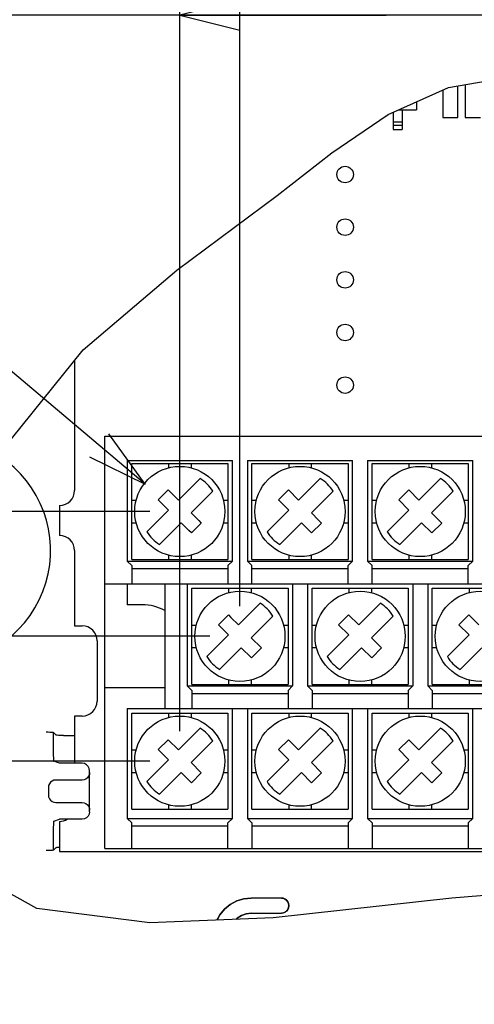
# Model space of a CAD drawing. Extents: x 26 to 410, y 32 to 287.
# Tile 42 of 47: x 275 to 290, y 197 to 230. Entities that reach past the tile are written whole.
import ezdxf

# ---------------------------------------------------------------- set-up
doc = ezdxf.new("R2010")
doc.units = 0
doc.header["$LTSCALE"] = 23.1
doc.layers.get('0').update_dxf_attribs({"linetype": 'CONTINUOUS'})
doc.layers.add('ALL_DIM', color=7, linetype='CONTINUOUS')
doc.layers.add('ALL_NOTE', color=7, linetype='CONTINUOUS')
doc.dimstyles.get("Standard").update_dxf_attribs({"dimtxt": 2.5, "dimasz": 2.5, "dimexe": 1.25, "dimexo": 0.625, "dimtad": 1, "dimcen": 2.5, "dimazin": 3, "dimtfac": 1, "dimtmove": 0, "dimatfit": 3})

# ---------------------------------------------------------------- blocks, each defined once
blk = doc.blocks.new('_OPEN')
at = {"color": 0, "linetype": 'BYBLOCK'}
for p, q in [((0, 0), (-1, 0.25)), ((-1, -0.25), (0, 0)), ((-1, 0), (0, 0))]:
    blk.add_line(p, q, dxfattribs=at)
blk = doc.blocks.new('_DOT')
at = {"color": 0, "linetype": 'BYBLOCK'}
blk.add_line((-0.25, 0), (-1, 0), dxfattribs=at)
at = {"color": 0, "linetype": 'BYBLOCK', "const_width": 0.25}
blk.add_lwpolyline([(-0.125, 0, 1), (0.125, 0, 1)], format="xyb", close=True, dxfattribs=at)
blk = doc.blocks.new('*D33')
at = {"layer": 'ALL_DIM', "color": 2, "linetype": 'CONTINUOUS'}
for p, q in [((261.017, 213.233), (261.017, 223.946)), ((261.017, 223.946), (261.017, 211.158)), ((278.899, 213.233), (260.017, 213.233)), ((261.017, 208.833), (261.017, 211.158)), ((280.899, 209.083), (260.017, 209.083)), ((261.017, 209.083), (261.017, 208.833))]:
    blk.add_line(p, q, dxfattribs=at)
at = {"layer": 'ALL_DIM', "color": 2, "linetype": 'CONTINUOUS', "xscale": 2, "yscale": 2, "zscale": 2}
for name, p, rotation in [('_OPEN', (261.017, 213.233), 270), ('_DOT', (261.017, 209.083), 90)]:
    blk.add_blockref(name, p, dxfattribs=dict(at, rotation=rotation))
blk = doc.blocks.new('*D34')
at = {"layer": 'ALL_DIM', "color": 2, "linetype": 'CONTINUOUS'}
for p, q in [((279.899, 214.233), (279.899, 230.726)), ((293.622, 225.858), (293.622, 230.726)), ((286.761, 229.726), (266.704, 229.726)), ((279.899, 229.726), (286.761, 229.726)), ((293.622, 229.726), (286.761, 229.726))]:
    blk.add_line(p, q, dxfattribs=at)
at = {"layer": 'ALL_DIM', "color": 2, "linetype": 'CONTINUOUS', "xscale": 2, "yscale": 2, "zscale": 2, "rotation": 180}
blk.add_blockref('_OPEN', (279.899, 229.726), dxfattribs=at)
at = {"layer": 'ALL_DIM', "color": 2, "linetype": 'CONTINUOUS', "xscale": 2, "yscale": 2, "zscale": 2}
blk.add_blockref('_OPEN', (293.622, 229.726), dxfattribs=at)
blk = doc.blocks.new('*D35')
at = {"layer": 'ALL_DIM', "color": 2, "linetype": 'CONTINUOUS'}
for p, q in [((279.899, 214.233), (279.899, 237.204)), ((281.899, 210.083), (281.899, 237.204)), ((279.899, 236.204), (274.131, 236.204)), ((274.131, 236.204), (280.899, 236.204)), ((286.899, 236.204), (280.899, 236.204)), ((281.899, 236.204), (286.899, 236.204))]:
    blk.add_line(p, q, dxfattribs=at)
at = {"layer": 'ALL_DIM', "color": 2, "linetype": 'CONTINUOUS', "xscale": 2, "yscale": 2, "zscale": 2}
blk.add_blockref('_OPEN', (279.899, 236.204), dxfattribs=at)
at = {"layer": 'ALL_DIM', "color": 2, "linetype": 'CONTINUOUS', "xscale": 2, "yscale": 2, "zscale": 2, "rotation": 180}
blk.add_blockref('_OPEN', (281.899, 236.204), dxfattribs=at)
blk = doc.blocks.new('*D36')
at = {"layer": 'ALL_DIM', "color": 2, "linetype": 'CONTINUOUS'}
for p, q in [((281.899, 210.083), (281.899, 237.204)), ((305.899, 210.083), (305.899, 237.204)), ((281.899, 236.204), (293.899, 236.204)), ((305.899, 236.204), (293.899, 236.204))]:
    blk.add_line(p, q, dxfattribs=at)
at = {"layer": 'ALL_DIM', "color": 2, "linetype": 'CONTINUOUS', "xscale": 2, "yscale": 2, "zscale": 2, "rotation": 180}
blk.add_blockref('_OPEN', (281.899, 236.204), dxfattribs=at)
at = {"layer": 'ALL_DIM', "color": 2, "linetype": 'CONTINUOUS', "xscale": 2, "yscale": 2, "zscale": 2}
blk.add_blockref('_OPEN', (305.899, 236.204), dxfattribs=at)
blk = doc.blocks.new('*D37')
at = {"layer": 'ALL_DIM', "color": 2, "linetype": 'CONTINUOUS'}
for p, q in [((279.899, 205.933), (279.899, 243.917)), ((307.899, 205.933), (307.899, 243.917)), ((279.899, 242.917), (293.899, 242.917)), ((307.899, 242.917), (293.899, 242.917))]:
    blk.add_line(p, q, dxfattribs=at)
at = {"layer": 'ALL_DIM', "color": 2, "linetype": 'CONTINUOUS', "xscale": 2, "yscale": 2, "zscale": 2, "rotation": 180}
blk.add_blockref('_OPEN', (279.899, 242.917), dxfattribs=at)
at = {"layer": 'ALL_DIM', "color": 2, "linetype": 'CONTINUOUS', "xscale": 2, "yscale": 2, "zscale": 2}
blk.add_blockref('_OPEN', (307.899, 242.917), dxfattribs=at)
blk = doc.blocks.new('*D38')
at = {"layer": 'ALL_DIM', "color": 2, "linetype": 'CONTINUOUS'}
for p, q in [((279.899, 205.933), (279.899, 250.101)), ((316.399, 206.733), (316.399, 250.101)), ((279.899, 249.101), (298.149, 249.101)), ((316.399, 249.101), (298.149, 249.101))]:
    blk.add_line(p, q, dxfattribs=at)
at = {"layer": 'ALL_DIM', "color": 2, "linetype": 'CONTINUOUS', "xscale": 2, "yscale": 2, "zscale": 2, "rotation": 180}
blk.add_blockref('_OPEN', (279.899, 249.101), dxfattribs=at)
at = {"layer": 'ALL_DIM', "color": 2, "linetype": 'CONTINUOUS', "xscale": 2, "yscale": 2, "zscale": 2}
blk.add_blockref('_OPEN', (316.399, 249.101), dxfattribs=at)
blk = doc.blocks.new('*D44')
at = {"layer": 'ALL_DIM', "color": 2, "linetype": 'CONTINUOUS'}
for p, q in [((261.017, 209.083), (261.017, 209.333)), ((261.017, 209.333), (261.017, 207.008)), ((280.899, 209.083), (260.017, 209.083)), ((261.017, 194.268), (261.017, 207.008)), ((278.899, 204.933), (260.017, 204.933)), ((261.017, 204.933), (261.017, 194.268))]:
    blk.add_line(p, q, dxfattribs=at)
at = {"layer": 'ALL_DIM', "color": 2, "linetype": 'CONTINUOUS', "xscale": 2, "yscale": 2, "zscale": 2}
for name, p, rotation in [('_DOT', (261.017, 209.083), 270), ('_OPEN', (261.017, 204.933), 90)]:
    blk.add_blockref(name, p, dxfattribs=dict(at, rotation=rotation))
blk = doc.blocks.new('DOUBLE_OPEN')
at = {"color": 0, "linetype": 'BYBLOCK'}
for p, q in [((-1, 0), (-2, 0.25)), ((0, 0), (-1, 0.25)), ((-2, -0.25), (-1, 0)), ((-2, 0), (-1, 0)), ((-1, -0.25), (0, 0)), ((-1, 0), (0, 0))]:
    blk.add_line(p, q, dxfattribs=at)
blk = doc.blocks.new('*D46')
at = {"layer": 'ALL_DIM', "color": 2, "linetype": 'CONTINUOUS'}
for p, q in [((279.899, 205.933), (279.899, 243.917)), ((233.29, 242.917), (256.595, 242.917)), ((279.899, 242.917), (256.595, 242.917))]:
    blk.add_line(p, q, dxfattribs=at)
at = {"layer": 'ALL_DIM', "color": 2, "linetype": 'CONTINUOUS', "xscale": 2, "yscale": 2, "zscale": 2, "rotation": 180}
blk.add_blockref('DOUBLE_OPEN', (233.29, 242.917), dxfattribs=at)
at = {"layer": 'ALL_DIM', "color": 2, "linetype": 'CONTINUOUS', "xscale": 2, "yscale": 2, "zscale": 2}
blk.add_blockref('_OPEN', (279.899, 242.917), dxfattribs=at)

msp = doc.modelspace()

# ---------------------------------------------------------------- linework, layer by layer
at = {"color": 7, "linetype": 'CONTINUOUS'}
for p, q in [((288.839, 227.324), (290.884, 227.675)), ((286.836, 226.427), (288.839, 227.324)), ((288.649, 227.239), (288.649, 226.333)), ((289.149, 226.333), (289.149, 227.377)), ((289.399, 227.42), (289.399, 226.333)), ((287.774, 226.847), (287.774, 226.583)), ((286.999, 226.5), (286.999, 225.933)), ((287.185, 226.583), (287.774, 226.583)), ((287.299, 226.583), (287.299, 225.933)), ((284.955, 225.151), (286.836, 226.427)), ((286.999, 226.183), (287.299, 226.183)), ((288.649, 226.333), (289.149, 226.333)), ((289.399, 226.333), (289.899, 226.333)), ((286.999, 226.075), (287.299, 226.075)), ((286.999, 225.933), (287.299, 225.933)), ((283.133, 223.741), (284.955, 225.151)), ((279.804, 221.252), (283.133, 223.741)), ((276.68, 218.601), (279.804, 221.252)), ((273.977, 215.248), (276.68, 218.601)), ((276.399, 218.252), (276.399, 213.933)), ((277.399, 202.033), (277.399, 215.733)), ((277.399, 215.733), (310.399, 215.733)), ((278.149, 214.933), (278.149, 211.583)), ((278.149, 214.933), (281.649, 214.933)), ((278.299, 211.633), (278.299, 214.833)), ((278.299, 214.833), (281.499, 214.833)), ((279.524, 214.833), (279.524, 214.685)), ((280.274, 214.833), (280.274, 214.685)), ((281.499, 214.833), (281.499, 211.633)), ((281.649, 211.583), (281.649, 214.933)), ((282.149, 214.933), (282.149, 211.583)), ((282.149, 214.933), (285.649, 214.933)), ((282.299, 211.633), (282.299, 214.833)), ((282.299, 214.833), (285.499, 214.833)), ((283.524, 214.833), (283.524, 214.685)), ((284.274, 214.833), (284.274, 214.685)), ((285.499, 214.833), (285.499, 211.633)), ((285.649, 211.583), (285.649, 214.933)), ((286.149, 214.933), (286.149, 211.583)), ((286.149, 214.933), (289.649, 214.933)), ((286.299, 211.633), (286.299, 214.833)), ((286.299, 214.833), (289.499, 214.833)), ((287.524, 214.833), (287.524, 214.685)), ((288.274, 214.833), (288.274, 214.685)), ((289.499, 214.833), (289.499, 211.633)), ((289.649, 211.583), (289.649, 214.933)), ((279.852, 213.61), (280.572, 214.331)), ((283.852, 213.61), (284.572, 214.331)), ((287.852, 213.61), (288.572, 214.331)), ((279.184, 213.618), (279.514, 213.948)), ((279.514, 213.948), (279.852, 213.61)), ((280.997, 213.906), (280.276, 213.186)), ((283.184, 213.618), (283.514, 213.948)), ((283.514, 213.948), (283.852, 213.61)), ((284.997, 213.906), (284.276, 213.186)), ((287.184, 213.618), (287.514, 213.948)), ((287.514, 213.948), (287.852, 213.61)), ((288.997, 213.906), (288.276, 213.186)), ((275.899, 213.433), (275.899, 212.433)), ((278.299, 213.608), (278.446, 213.608)), ((279.184, 213.618), (279.522, 213.28)), ((281.351, 213.608), (281.499, 213.608)), ((282.299, 213.608), (282.446, 213.608)), ((283.184, 213.618), (283.522, 213.28)), ((285.351, 213.608), (285.499, 213.608)), ((286.299, 213.608), (286.446, 213.608)), ((287.184, 213.618), (287.522, 213.28)), ((289.351, 213.608), (289.499, 213.608)), ((278.801, 212.559), (279.522, 213.28)), ((280.529, 212.933), (280.276, 213.186)), ((282.801, 212.559), (283.522, 213.28)), ((284.529, 212.933), (284.276, 213.186)), ((286.801, 212.559), (287.522, 213.28)), ((288.276, 213.186), (288.614, 212.848)), ((278.299, 212.858), (278.446, 212.858)), ((279.946, 212.856), (279.225, 212.135)), ((280.199, 212.603), (279.946, 212.856)), ((280.614, 212.848), (280.284, 212.518)), ((280.529, 212.933), (280.614, 212.848)), ((281.351, 212.858), (281.499, 212.858)), ((282.299, 212.858), (282.446, 212.858)), ((283.946, 212.856), (283.225, 212.135)), ((284.284, 212.518), (283.946, 212.856)), ((284.614, 212.848), (284.284, 212.518)), ((284.529, 212.933), (284.614, 212.848)), ((285.351, 212.858), (285.499, 212.858)), ((286.299, 212.858), (286.446, 212.858)), ((287.946, 212.856), (287.225, 212.135)), ((288.284, 212.518), (287.946, 212.856)), ((288.614, 212.848), (288.284, 212.518)), ((289.351, 212.858), (289.499, 212.858)), ((280.284, 212.518), (280.199, 212.603)), ((276.399, 211.933), (276.399, 209.433)), ((279.524, 211.781), (279.524, 211.633)), ((280.274, 211.781), (280.274, 211.633)), ((283.524, 211.781), (283.524, 211.633)), ((284.274, 211.781), (284.274, 211.633)), ((287.524, 211.781), (287.524, 211.633)), ((288.274, 211.781), (288.274, 211.633)), ((278.299, 211.433), (278.149, 211.583)), ((278.149, 211.583), (281.649, 211.583)), ((278.299, 211.633), (281.499, 211.633)), ((278.299, 211.433), (278.299, 210.833)), ((281.649, 211.583), (281.499, 211.433)), ((281.499, 211.433), (281.499, 210.833)), ((282.299, 211.433), (282.149, 211.583)), ((282.149, 211.583), (285.649, 211.583)), ((282.299, 211.633), (285.499, 211.633)), ((282.299, 210.833), (282.299, 211.433)), ((285.649, 211.583), (285.499, 211.433)), ((285.499, 210.833), (285.499, 211.433)), ((286.299, 211.433), (286.149, 211.583)), ((286.149, 211.583), (289.649, 211.583)), ((286.299, 211.633), (289.499, 211.633)), ((286.299, 210.833), (286.299, 211.433)), ((289.649, 211.583), (289.499, 211.433)), ((289.499, 210.833), (289.499, 211.433)), ((278.299, 211.333), (281.499, 211.333)), ((282.299, 211.333), (285.499, 211.333)), ((286.299, 211.333), (289.499, 211.333)), ((277.399, 210.833), (310.399, 210.833)), ((278.149, 210.833), (278.149, 210.133)), ((279.399, 210.833), (279.399, 206.683)), ((280.149, 210.833), (280.149, 207.433)), ((283.649, 210.833), (283.649, 207.433)), ((284.149, 210.833), (284.149, 207.433)), ((287.649, 210.833), (287.649, 207.433)), ((288.149, 210.833), (288.149, 207.433)), ((280.299, 207.483), (280.299, 210.683)), ((280.299, 210.683), (283.499, 210.683)), ((281.524, 210.683), (281.524, 210.535)), ((282.274, 210.683), (282.274, 210.535)), ((283.499, 210.683), (283.499, 207.483)), ((284.299, 207.483), (284.299, 210.683)), ((284.299, 210.683), (287.499, 210.683)), ((285.524, 210.683), (285.524, 210.535)), ((286.274, 210.683), (286.274, 210.535)), ((287.499, 210.683), (287.499, 207.483)), ((288.299, 207.483), (288.299, 210.683)), ((288.299, 210.683), (291.499, 210.683)), ((289.524, 210.683), (289.524, 210.535)), ((278.649, 210.133), (278.149, 210.133)), ((281.852, 209.46), (282.572, 210.181)), ((285.852, 209.46), (286.572, 210.181)), ((281.184, 209.468), (281.514, 209.798)), ((281.514, 209.798), (281.598, 209.713)), ((285.184, 209.468), (285.514, 209.798)), ((285.514, 209.798), (285.852, 209.46)), ((289.184, 209.468), (289.514, 209.798)), ((289.514, 209.798), (289.852, 209.46)), ((281.184, 209.468), (281.522, 209.13)), ((281.598, 209.713), (281.852, 209.46)), ((282.997, 209.756), (282.276, 209.036)), ((285.184, 209.468), (285.522, 209.13)), ((286.997, 209.756), (286.276, 209.036)), ((289.184, 209.468), (289.522, 209.13)), ((276.399, 209.433), (276.649, 209.433)), ((280.299, 209.458), (280.446, 209.458)), ((283.351, 209.458), (283.499, 209.458)), ((284.299, 209.458), (284.446, 209.458)), ((287.351, 209.458), (287.499, 209.458)), ((288.299, 209.458), (288.446, 209.458)), ((277.149, 208.933), (277.149, 206.933)), ((280.801, 208.409), (281.522, 209.13)), ((282.614, 208.698), (282.276, 209.036)), ((284.801, 208.409), (285.522, 209.13)), ((286.614, 208.698), (286.276, 209.036)), ((288.801, 208.409), (289.522, 209.13)), ((280.299, 208.708), (280.446, 208.708)), ((281.946, 208.706), (281.225, 207.985)), ((282.284, 208.368), (281.946, 208.706)), ((282.614, 208.698), (282.284, 208.368)), ((283.351, 208.708), (283.499, 208.708)), ((284.299, 208.708), (284.446, 208.708)), ((285.946, 208.706), (285.225, 207.985)), ((286.284, 208.368), (285.946, 208.706)), ((286.614, 208.698), (286.284, 208.368)), ((287.351, 208.708), (287.499, 208.708)), ((288.299, 208.708), (288.446, 208.708)), ((289.946, 208.706), (289.225, 207.985)), ((281.524, 207.631), (281.524, 207.483)), ((282.274, 207.631), (282.274, 207.483)), ((285.524, 207.631), (285.524, 207.483)), ((286.274, 207.631), (286.274, 207.483)), ((289.524, 207.631), (289.524, 207.483)), ((277.399, 207.383), (279.399, 207.383)), ((280.299, 207.283), (280.149, 207.433)), ((280.149, 207.433), (283.649, 207.433)), ((280.299, 207.483), (283.499, 207.483)), ((280.299, 207.283), (280.299, 206.683)), ((280.299, 207.183), (283.499, 207.183)), ((283.649, 207.433), (283.499, 207.283)), ((283.499, 207.283), (283.499, 206.683)), ((284.299, 207.283), (284.149, 207.433)), ((284.149, 207.433), (287.649, 207.433)), ((284.299, 207.483), (287.499, 207.483)), ((284.299, 207.283), (284.299, 206.683)), ((284.299, 207.183), (287.499, 207.183)), ((287.649, 207.433), (287.499, 207.283)), ((287.499, 207.283), (287.499, 206.683)), ((288.299, 207.283), (288.149, 207.433)), ((288.149, 207.433), (291.649, 207.433)), ((288.299, 207.483), (291.499, 207.483)), ((288.299, 207.283), (288.299, 206.683)), ((288.299, 207.183), (291.499, 207.183)), ((278.149, 206.683), (278.149, 203.033)), ((278.149, 206.683), (309.649, 206.683)), ((278.299, 203.333), (278.299, 206.533)), ((278.299, 206.533), (281.499, 206.533)), ((279.524, 206.533), (279.524, 206.385)), ((280.274, 206.533), (280.274, 206.385)), ((281.499, 206.533), (281.499, 203.333)), ((281.649, 203.033), (281.649, 206.683)), ((282.149, 206.683), (282.149, 203.033)), ((282.299, 203.333), (282.299, 206.533)), ((282.299, 206.533), (285.499, 206.533)), ((283.524, 206.533), (283.524, 206.385)), ((284.274, 206.533), (284.274, 206.385)), ((285.499, 206.533), (285.499, 203.333)), ((285.649, 203.033), (285.649, 206.683)), ((286.149, 206.683), (286.149, 203.033)), ((286.299, 203.333), (286.299, 206.533)), ((286.299, 206.533), (289.499, 206.533)), ((287.524, 206.533), (287.524, 206.385)), ((288.274, 206.533), (288.274, 206.385)), ((289.499, 206.533), (289.499, 203.333)), ((289.649, 203.033), (289.649, 206.683)), ((276.399, 206.433), (276.399, 204.863)), ((276.649, 206.433), (276.399, 206.433)), ((275.689, 205.88), (275.689, 205.179)), ((275.702, 205.88), (275.782, 205.8)), ((279.852, 205.31), (280.572, 206.031)), ((283.852, 205.31), (284.572, 206.031)), ((287.852, 205.31), (288.572, 206.031)), ((276.031, 205.788), (276.399, 205.788)), ((279.184, 205.318), (279.514, 205.648)), ((279.514, 205.648), (279.852, 205.31)), ((280.997, 205.606), (280.276, 204.886)), ((283.184, 205.318), (283.514, 205.648)), ((283.514, 205.648), (283.852, 205.31)), ((284.997, 205.606), (284.276, 204.886)), ((287.184, 205.318), (287.514, 205.648)), ((287.514, 205.648), (287.852, 205.31)), ((288.997, 205.606), (288.276, 204.886)), ((278.299, 205.308), (278.446, 205.308)), ((279.522, 204.98), (279.184, 205.318)), ((281.351, 205.308), (281.499, 205.308)), ((282.299, 205.308), (282.446, 205.308)), ((283.522, 204.98), (283.184, 205.318)), ((285.351, 205.308), (285.499, 205.308)), ((286.299, 205.308), (286.446, 205.308)), ((287.522, 204.98), (287.184, 205.318)), ((289.351, 205.308), (289.499, 205.308)), ((275.863, 204.875), (275.702, 204.929)), ((278.801, 204.259), (279.522, 204.98)), ((280.614, 204.548), (280.276, 204.886)), ((282.801, 204.259), (283.522, 204.98)), ((284.614, 204.548), (284.276, 204.886)), ((286.801, 204.259), (287.522, 204.98)), ((288.614, 204.548), (288.276, 204.886)), ((275.899, 204.863), (275.863, 204.875)), ((276.649, 204.863), (275.899, 204.863)), ((276.899, 203.253), (276.899, 204.613)), ((278.299, 204.558), (278.446, 204.558)), ((279.946, 204.556), (279.225, 203.835)), ((280.284, 204.218), (279.946, 204.556)), ((281.351, 204.558), (281.499, 204.558)), ((282.299, 204.558), (282.446, 204.558)), ((283.946, 204.556), (283.225, 203.835)), ((284.284, 204.218), (283.946, 204.556)), ((285.351, 204.558), (285.499, 204.558)), ((286.299, 204.558), (286.446, 204.558)), ((287.946, 204.556), (287.225, 203.835)), ((288.284, 204.218), (287.946, 204.556)), ((289.351, 204.558), (289.499, 204.558)), ((276.649, 204.307), (275.775, 204.307)), ((280.614, 204.548), (280.284, 204.218)), ((284.614, 204.548), (284.284, 204.218)), ((288.614, 204.548), (288.284, 204.218)), ((275.525, 204.057), (275.525, 203.809)), ((275.775, 203.559), (276.649, 203.559)), ((276.89, 203.374), (276.899, 203.309)), ((278.299, 203.333), (281.499, 203.333)), ((279.524, 203.481), (279.524, 203.333)), ((280.274, 203.481), (280.274, 203.333)), ((282.299, 203.333), (285.499, 203.333)), ((283.524, 203.481), (283.524, 203.333)), ((284.274, 203.481), (284.274, 203.333)), ((286.299, 203.333), (289.499, 203.333)), ((287.524, 203.481), (287.524, 203.333)), ((288.274, 203.481), (288.274, 203.333)), ((275.702, 202.937), (275.899, 203.003)), ((276.649, 203.003), (275.899, 203.003)), ((275.899, 202.933), (275.899, 201.933)), ((278.299, 202.883), (278.149, 203.033)), ((278.149, 203.033), (281.649, 203.033)), ((281.649, 203.033), (281.499, 202.883)), ((282.299, 202.883), (282.149, 203.033)), ((282.149, 203.033), (285.649, 203.033)), ((285.649, 203.033), (285.499, 202.883)), ((286.299, 202.883), (286.149, 203.033)), ((286.149, 203.033), (289.649, 203.033)), ((289.649, 203.033), (289.499, 202.883)), ((275.689, 202.687), (275.689, 201.986)), ((278.299, 202.033), (278.299, 202.883)), ((278.299, 202.783), (281.499, 202.783)), ((281.499, 202.033), (281.499, 202.883)), ((282.299, 202.883), (282.299, 202.033)), ((282.299, 202.783), (285.499, 202.783)), ((285.499, 202.883), (285.499, 202.033)), ((286.299, 202.883), (286.299, 202.033)), ((286.299, 202.783), (289.499, 202.783)), ((289.499, 202.883), (289.499, 202.033)), ((275.69, 201.982), (275.702, 201.986)), ((275.702, 201.986), (275.782, 202.066)), ((275.899, 201.933), (310.649, 201.933)), ((277.399, 202.033), (310.399, 202.033)), ((275.137, 200.031), (272.384, 201.579)), ((294.421, 200.83), (288.949, 200.378)), ((283.281, 200.385), (282.272, 200.385)), ((283.279, 200.383), (282.274, 200.383)), ((288.949, 200.378), (283, 199.722)), ((278.898, 199.557), (275.137, 200.031)), ((283.524, 200.128), (283.524, 200.138)), ((283.526, 200.126), (283.526, 200.14)), ((283, 199.722), (278.898, 199.557)), ((282.274, 199.883), (283.279, 199.883)), ((282.275, 199.881), (283.281, 199.881))]:
    msp.add_line(p, q, dxfattribs=at)
for points in [[(275.702, 205.88), (275.69, 205.883), (275.664, 205.886), (275.624, 205.889), (275.573, 205.891), (275.514, 205.892), (275.452, 205.893)], [(276.031, 205.788), (275.969, 205.788), (275.91, 205.789), (275.859, 205.791), (275.819, 205.794), (275.793, 205.797), (275.782, 205.8)], [(275.689, 205.179), (275.69, 205.115), (275.691, 205.055), (275.693, 205.003), (275.696, 204.964), (275.699, 204.938), (275.702, 204.929)], [(276.899, 204.613), (276.887, 204.69), (276.851, 204.76), (276.796, 204.815), (276.726, 204.851), (276.649, 204.863)], [(276.899, 204.557), (276.89, 204.492), (276.865, 204.432), (276.826, 204.38)], [(275.775, 204.307), (275.71, 204.298), (275.65, 204.273), (275.598, 204.234), (275.558, 204.182), (275.533, 204.121), (275.525, 204.057)], [(276.826, 204.38), (276.774, 204.34), (276.714, 204.315), (276.649, 204.307)], [(275.525, 203.809), (275.533, 203.744), (275.558, 203.684), (275.598, 203.632), (275.65, 203.593), (275.71, 203.568), (275.775, 203.559)], [(276.649, 203.559), (276.714, 203.551), (276.774, 203.526), (276.826, 203.486), (276.865, 203.434), (276.89, 203.374)], [(276.899, 203.253), (276.887, 203.175), (276.851, 203.106), (276.796, 203.05), (276.726, 203.015), (276.649, 203.003)], [(275.702, 202.937), (275.699, 202.928), (275.696, 202.902), (275.693, 202.862), (275.691, 202.811), (275.69, 202.751), (275.689, 202.687)], [(275.452, 201.973), (275.514, 201.974), (275.573, 201.975), (275.624, 201.977), (275.664, 201.979), (275.69, 201.982)], [(275.782, 202.066), (275.793, 202.069), (275.819, 202.072), (275.859, 202.075), (275.899, 202.076)], [(281.135, 199.647), (281.233, 199.829), (281.388, 200.019), (281.577, 200.174), (281.794, 200.29), (282.028, 200.361), (282.272, 200.385)], [(282.274, 200.383), (282.03, 200.359), (281.795, 200.288), (281.579, 200.172), (281.39, 200.017), (281.234, 199.828), (281.138, 199.647)], [(283.524, 200.138), (283.515, 200.201), (283.491, 200.26), (283.452, 200.311), (283.401, 200.35), (283.342, 200.375), (283.279, 200.383)], [(283.281, 200.385), (283.344, 200.376), (283.403, 200.352), (283.454, 200.313), (283.493, 200.262), (283.517, 200.203), (283.526, 200.14)], [(283.279, 199.883), (283.342, 199.891), (283.401, 199.916), (283.452, 199.955), (283.491, 200.005), (283.515, 200.064), (283.524, 200.128)], [(283.526, 200.126), (283.517, 200.063), (283.493, 200.004), (283.454, 199.953), (283.403, 199.914), (283.344, 199.89), (283.281, 199.881)], [(281.759, 199.672), (281.806, 199.719), (281.948, 199.809), (282.107, 199.864), (282.274, 199.883)], [(282.275, 199.881), (282.109, 199.862), (281.95, 199.807), (281.808, 199.718), (281.762, 199.672)]]:
    msp.add_lwpolyline(points, dxfattribs=at)
for centre, radius in [((285.399, 224.433), 0.275), ((285.399, 222.683), 0.275), ((285.399, 220.933), 0.275), ((285.399, 219.183), 0.275), ((285.399, 217.433), 0.275), ((279.899, 213.233), 1.5), ((283.899, 213.233), 1.5), ((287.899, 213.233), 1.5), ((281.899, 209.083), 1.5), ((285.899, 209.083), 1.5), ((289.899, 209.083), 1.5), ((279.899, 204.933), 1.5), ((283.899, 204.933), 1.5), ((287.899, 204.933), 1.5)]:
    msp.add_circle(centre, radius, dxfattribs=at)
for centre, radius, start, end in [((271.849, 211.933), 3.75, 270, 56.8411), ((279.899, 213.233), 1.288, 31.531, 58.469), ((283.899, 213.233), 1.288, 31.531, 58.469), ((287.899, 213.233), 1.288, 31.531, 58.469), ((275.899, 213.933), 0.5, 270, 360), ((275.899, 211.933), 0.5, 0, 90), ((279.899, 213.233), 1.288, 211.531, 238.469), ((283.899, 213.233), 1.288, 211.531, 238.469), ((287.899, 213.233), 1.288, 211.531, 238.469), ((278.649, 208.583), 1.55, 61.0615, 90), ((281.899, 209.083), 1.288, 31.531, 58.469), ((285.899, 209.083), 1.288, 31.531, 58.469), ((276.649, 208.933), 0.5, 360, 90), ((281.899, 209.083), 1.288, 211.531, 238.469), ((285.899, 209.083), 1.288, 211.531, 238.469), ((289.899, 209.083), 1.288, 211.531, 238.469), ((276.649, 206.933), 0.5, 270, 0), ((279.899, 204.933), 1.288, 31.531, 58.469), ((283.899, 204.933), 1.288, 31.531, 58.469), ((287.899, 204.933), 1.288, 31.531, 58.469), ((279.899, 204.933), 1.288, 211.531, 238.469), ((283.899, 204.933), 1.288, 211.531, 238.469), ((287.899, 204.933), 1.288, 211.531, 238.469), ((275.899, 203.433), 0.5, 270, 300.5293)]:
    msp.add_arc(centre, radius, start, end, dxfattribs=at)
at = {"layer": 'ALL_NOTE', "color": 2, "linetype": 'CONTINUOUS'}
msp.add_line((278.75, 214.14), (261.024, 229.073), dxfattribs=at)
msp.add_lwpolyline([(276.898, 215.046), (278.75, 214.14), (277.542, 215.811)], dxfattribs=at)

# ---------------------------------------------------------------- dimensions: what is measured, and where the dimension line sits
at = {"layer": 'ALL_DIM', "color": 2, "linetype": 'CONTINUOUS'}
for base, p1, p2, picture, middle in [((316.399, 249.101), (279.899, 205.933), (316.399, 206.733), '*D38', (295.397, 249.901)), ((307.899, 242.917), (279.899, 205.933), (307.899, 205.933), '*D37', (284.267, 243.717)), ((281.899, 236.204), (279.899, 214.233), (281.899, 210.083), '*D35', (274.131, 237.004)), ((305.899, 236.204), (281.899, 210.083), (305.899, 210.083), '*D36', (284.267, 237.004)), ((293.622, 229.726), (279.899, 214.233), (293.622, 225.858), '*D34', (266.704, 230.526))]:
    dim = msp.add_linear_dim(base=base, p1=p1, p2=p2, dimstyle='Standard', dxfattribs=at)
    dim.commit()
    dim.dimension.update_dxf_attribs({"geometry": picture, "text_midpoint": middle, "dimtype": 128})
for base, p1, p2, angle, override, picture, middle in [((233.29, 242.917), (279.899, 205.933), (233.29, 241.917), 180, {"dimblk2": 'DOUBLE_OPEN', "dimsah": 1}, '*D46', (250.811, 243.717)), ((261.017, 209.083), (278.899, 213.233), (280.899, 209.083), 270, {"dimblk2": 'DOT', "dimsah": 1}, '*D33', (260.217, 215.69)), ((261.017, 209.083), (278.899, 204.933), (280.899, 209.083), 90, {"dimblk2": 'DOT', "dimsah": 1}, '*D44', (260.217, 194.268))]:
    dim = msp.add_linear_dim(base=base, p1=p1, p2=p2, angle=angle, dimstyle='Standard', override=override, dxfattribs=at)
    dim.commit()
    dim.dimension.update_dxf_attribs({"geometry": picture, "text_midpoint": middle, "dimtype": 128})

doc.saveas('drawing.dxf')
